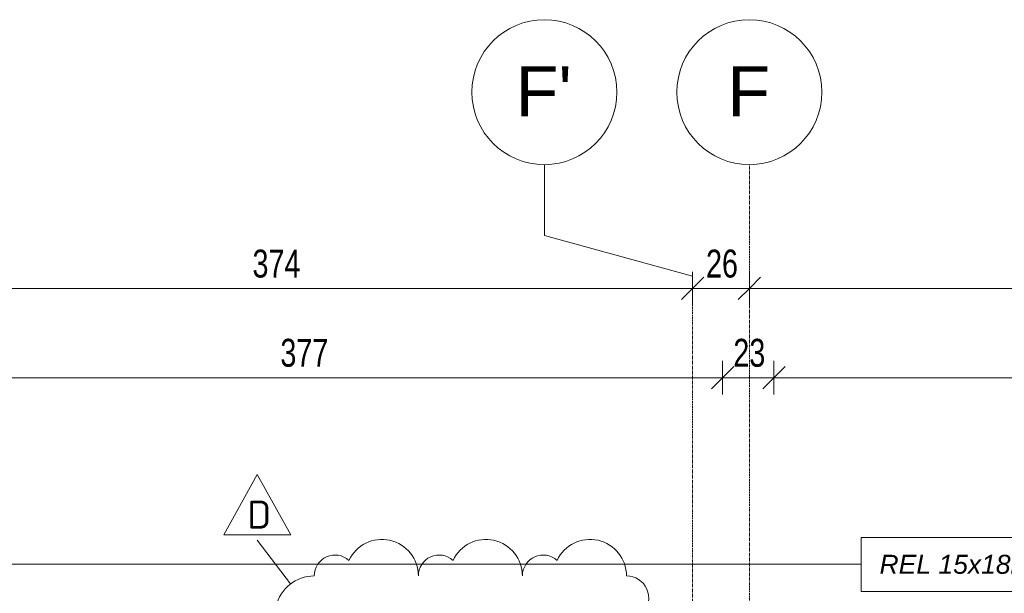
# Model space of a CAD drawing. Header units: millimetres. Extents: x 8507 to 240958, y -8745 to 78383.
# Tile 27 of 71: x 71902 to 76317, y 63949 to 66521. Entities that reach past the tile are written whole.
import ezdxf

# ---------------------------------------------------------------- set-up
doc = ezdxf.new("R2010")
doc.units = ezdxf.units.MM
doc.linetypes.add('Ligne de quadrillage', pattern=[22.225, 12.7, -3.175, 3.175, -3.175])
for name, color, linetype, lineweight in [('A-ANNO-DIMS', 211, 'Continuous', 9), ('A-ANNO-DIMS-50', 211, 'Continuous', 9), ('G-ANNO-REVC', 71, 'Continuous', 9), ('G-ANNO-REVC-IDEN', 71, 'Continuous', 9), ('G-ANNO-TEXT', 231, 'Continuous', 9), ('S-GRID', 1, 'Continuous', 9), ('S-GRID-IDEN', 1, 'Continuous', 9)]:
    doc.layers.add(name, color=color, linetype=linetype, lineweight=lineweight)
doc.styles.add('Arial', font='arial.ttf', dxfattribs={"height": 225})
doc.styles.add('Arial Narrow_4', font='ARIALN.TTF', dxfattribs={"width": 0.9, "height": 125})
doc.styles.add('Arial_I_1', font='ariali.ttf', dxfattribs={"height": 85})
doc.styles.add('ISOCPEUR_1', font='isocpeur.ttf', dxfattribs={"height": 125})
doc.dimstyles.new('AB6_1_50_-_GB', dxfattribs={"dimscale": 304.8, "dimtxt": 127.928872, "dimasz": 0.328084, "dimexe": 0.246063, "dimexo": 0.0625, "dimgap": 0.04101, "dimtad": 1, "dimdec": 0, "dimlfac": 0.1, "dimdsep": 46, "dimtxsty": 'Arial Narrow_4', "dimblk1": 'OBLIQUE', "dimblk2": 'OBLIQUE', "dimsah": 1, "dimcen": 0.09, "dimazin": 0, "dimtfac": 1, "dimtdec": 4, "dimtix": 1, "dimtmove": 0, "dimatfit": 3, "dimfxl": 0.246063, "dimfxlon": 1, "dimtvp": 1, "dimtolj": 1, "dimtzin": 0, "dimarcsym": 2})

# ---------------------------------------------------------------- blocks, each defined once
blk = doc.blocks.new('Quadrillage - M_Extrémité de la ligne de quadrillage - Cercle-11575-R-1 variante')
at = {"layer": 'S-GRID-IDEN'}
blk.add_circle((0, 0), 6.5, dxfattribs=at)
blk = doc.blocks.new('DIMBLOCK179-R-1 variante')
at = {"layer": 'A-ANNO-DIMS-50'}
for p, q in [((71173.7, 65315.9), (71173.7, 65390.9)), ((74918.7, 65315.9), (74918.7, 65390.9)), ((71173.7, 65315.9), (74918.7, 65315.9)), ((71173.7, 65315.9), (71173.7, 65240.9)), ((74918.7, 65315.9), (74918.7, 65240.9))]:
    blk.add_line(p, q, dxfattribs=at)
at = {"layer": 'A-ANNO-DIMS-50', "lineweight": 18}
for p, q in [((71173.7, 65315.9), (71223.7, 65365.9)), ((74918.7, 65315.9), (74968.7, 65365.9)), ((71173.7, 65315.9), (71123.7, 65265.9)), ((74918.7, 65315.9), (74868.7, 65265.9))]:
    blk.add_line(p, q, dxfattribs=at)
at = {"layer": 'A-ANNO-DIMS-50', "color": 0, "insert": (72945.6, 65490), "char_height": 125, "width": 241.237, "attachment_point": 1, "line_spacing_factor": 0.974696, "style": 'Arial Narrow_4'}
blk.add_mtext('374', dxfattribs=at)
blk = doc.blocks.new('_Oblique')
at = {"color": 0, "linetype": 'ByBlock', "lineweight": -2}
blk.add_line((-0.5, -0.5), (0.5, 0.5), dxfattribs=at)
blk = doc.blocks.new('DIMBLOCK180-R-1 variante')
at = {"layer": 'A-ANNO-DIMS-50'}
for p, q in [((74918.7, 65315.9), (74918.7, 65390.9)), ((75173.7, 65315.9), (75173.7, 65390.9)), ((74918.7, 65315.9), (75173.7, 65315.9)), ((74918.7, 65315.9), (74918.7, 65240.9)), ((75173.7, 65315.9), (75173.7, 65240.9))]:
    blk.add_line(p, q, dxfattribs=at)
at = {"layer": 'A-ANNO-DIMS-50', "lineweight": 18}
for p, q in [((74918.7, 65315.9), (74968.7, 65365.9)), ((75173.7, 65315.9), (75223.7, 65365.9)), ((74918.7, 65315.9), (74868.7, 65265.9)), ((75173.7, 65315.9), (75123.7, 65265.9))]:
    blk.add_line(p, q, dxfattribs=at)
at = {"layer": 'A-ANNO-DIMS-50', "color": 0, "insert": (74979.1, 65490), "char_height": 125, "width": 160.825, "attachment_point": 1, "line_spacing_factor": 0.974696, "style": 'Arial Narrow_4'}
blk.add_mtext('26', dxfattribs=at)
blk = doc.blocks.new('DIMBLOCK181-R-1 variante')
at = {"layer": 'A-ANNO-DIMS-50'}
for p, q in [((75173.7, 65315.9), (75173.7, 65390.9)), ((79173.7, 65315.9), (79173.7, 65390.9)), ((75173.7, 65315.9), (79173.7, 65315.9)), ((75173.7, 65315.9), (75173.7, 65240.9)), ((79173.7, 65315.9), (79173.7, 65240.9))]:
    blk.add_line(p, q, dxfattribs=at)
at = {"layer": 'A-ANNO-DIMS-50', "lineweight": 18}
for p, q in [((75173.7, 65315.9), (75223.7, 65365.9)), ((79173.7, 65315.9), (79223.7, 65365.9)), ((75173.7, 65315.9), (75123.7, 65265.9)), ((79173.7, 65315.9), (79123.7, 65265.9))]:
    blk.add_line(p, q, dxfattribs=at)
at = {"layer": 'A-ANNO-DIMS-50', "color": 0, "insert": (77073.1, 65490), "char_height": 125, "width": 241.237, "attachment_point": 1, "line_spacing_factor": 0.974696, "style": 'Arial Narrow_4'}
blk.add_mtext('400', dxfattribs=at)
blk = doc.blocks.new('DIMBLOCK198-R-1 variante')
at = {"layer": 'A-ANNO-DIMS-50'}
for p, q in [((71288.7, 64915.9), (71288.7, 64990.9)), ((75053.7, 64915.9), (75053.7, 64990.9)), ((71288.7, 64915.9), (75053.7, 64915.9)), ((71288.7, 64915.9), (71288.7, 64840.9)), ((75053.7, 64915.9), (75053.7, 64840.9))]:
    blk.add_line(p, q, dxfattribs=at)
at = {"layer": 'A-ANNO-DIMS-50', "lineweight": 18}
for p, q in [((71288.7, 64915.9), (71338.7, 64965.9)), ((75053.7, 64915.9), (75103.7, 64965.9)), ((71288.7, 64915.9), (71238.7, 64865.9)), ((75053.7, 64915.9), (75003.7, 64865.9))]:
    blk.add_line(p, q, dxfattribs=at)
at = {"layer": 'A-ANNO-DIMS-50', "color": 0, "insert": (73070.6, 65090), "char_height": 125, "width": 241.237, "attachment_point": 1, "line_spacing_factor": 0.974696, "style": 'Arial Narrow_4'}
blk.add_mtext('377', dxfattribs=at)
blk = doc.blocks.new('DIMBLOCK199-R-1 variante')
at = {"layer": 'A-ANNO-DIMS-50'}
for p, q in [((75053.7, 64915.9), (75053.7, 64990.9)), ((75283.7, 64915.9), (75283.7, 64990.9)), ((75053.7, 64915.9), (75283.7, 64915.9)), ((75053.7, 64915.9), (75053.7, 64840.9)), ((75283.7, 64915.9), (75283.7, 64840.9))]:
    blk.add_line(p, q, dxfattribs=at)
at = {"layer": 'A-ANNO-DIMS-50', "lineweight": 18}
for p, q in [((75053.7, 64915.9), (75103.7, 64965.9)), ((75283.7, 64915.9), (75333.7, 64965.9)), ((75053.7, 64915.9), (75003.7, 64865.9)), ((75283.7, 64915.9), (75233.7, 64865.9))]:
    blk.add_line(p, q, dxfattribs=at)
at = {"layer": 'A-ANNO-DIMS-50', "color": 0, "insert": (75101.6, 65090), "char_height": 125, "width": 160.825, "attachment_point": 1, "line_spacing_factor": 0.974696, "style": 'Arial Narrow_4'}
blk.add_mtext('23', dxfattribs=at)
blk = doc.blocks.new('DIMBLOCK200-R-1 variante')
at = {"layer": 'A-ANNO-DIMS-50'}
for p, q in [((75283.7, 64915.9), (75283.7, 64990.9)), ((79058.7, 64915.9), (79058.7, 64990.9)), ((75283.7, 64915.9), (79058.7, 64915.9)), ((75283.7, 64915.9), (75283.7, 64840.9)), ((79058.7, 64915.9), (79058.7, 64840.9))]:
    blk.add_line(p, q, dxfattribs=at)
at = {"layer": 'A-ANNO-DIMS-50', "lineweight": 18}
for p, q in [((75283.7, 64915.9), (75333.7, 64965.9)), ((79058.7, 64915.9), (79108.7, 64965.9)), ((75283.7, 64915.9), (75233.7, 64865.9)), ((79058.7, 64915.9), (79008.7, 64865.9))]:
    blk.add_line(p, q, dxfattribs=at)
at = {"layer": 'A-ANNO-DIMS-50', "color": 0, "insert": (77070.6, 65090), "char_height": 125, "width": 241.237, "attachment_point": 1, "line_spacing_factor": 0.974696, "style": 'Arial Narrow_4'}
blk.add_mtext('378', dxfattribs=at)
blk = doc.blocks.new('Family - ___-3294929-R-1 variante')
at = {"layer": 'G-ANNO-REVC'}
for centre, radius, start, end in [((8771.3, 63747.2), 163.3, 357.8864, 152.6776), ((9237.6, 63730), 163.3, 357.8864, 152.6776), ((8561.4, 63755), 93.3, 46.0761, 177.8864), ((9704, 63712.8), 163.3, 357.8864, 152.6776), ((9027.8, 63737.8), 93.3, 46.0761, 177.8864), ((9494.1, 63720.6), 93.3, 46.0761, 177.8864), ((8461.7, 63583.5), 175, 87.8864, 242.6776), ((9863.5, 63606.9), 100, 316.0761, 87.8864), ((9855.2, 63382), 175, 267.8864, 62.6776), ((8453.4, 63358.7), 100, 136.0761, 267.8864), ((8612.9, 63252.7), 163.3, 177.8864, 332.6776), ((8822.8, 63245), 93.3, 226.0761, 357.8864), ((9079.3, 63235.5), 163.3, 177.8864, 332.6776), ((9289.1, 63227.8), 93.3, 226.0761, 357.8864), ((9545.6, 63218.3), 163.3, 177.8864, 332.6776), ((9755.5, 63210.6), 93.3, 226.0761, 357.8864)]:
    blk.add_arc(centre, radius, start, end, dxfattribs=at)
blk = doc.blocks.new('M_Etiquette de révision - M_Etiquette de révision-2978296-R-1 variante')
at = {"layer": 'G-ANNO-REVC-IDEN'}
for p, q in [((-3.096, -1.978), (-0.096, 3.434)), ((-0.096, 3.434), (2.904, -1.978)), ((2.904, -1.978), (-3.096, -1.978))]:
    blk.add_line(p, q, dxfattribs=at)

msp = doc.modelspace()

# ---------------------------------------------------------------- linework, layer by layer
at = {"layer": 'G-ANNO-REVC-IDEN'}
msp.add_line((73116.42, 63991.44), (72967.2, 64186.84), dxfattribs=at)
at = {"layer": 'G-ANNO-TEXT', "color": 170}
msp.add_line((63275.12, 64079.2), (75674.2, 64079.2), dxfattribs=at)
at = {"layer": 'G-ANNO-TEXT', "color": 170, "flags": 128}
msp.add_lwpolyline([(75674.2, 64199.15), (77081.94, 64199.15), (77081.94, 63957.15), (75674.2, 63957.15)], close=True, dxfattribs=at)
at = {"layer": 'S-GRID'}
for p, q in [((74254.54, 65553.29), (74254.54, 65870.79)), ((74918.65, 65371.52), (74254.54, 65553.29))]:
    msp.add_line(p, q, dxfattribs=at)
at = {"layer": 'S-GRID', "linetype": 'Ligne de quadrillage'}
for p, q in [((75173.65, 47292.72), (75173.65, 65870.79)), ((74918.65, 47708.94), (74918.65, 65371.52))]:
    msp.add_line(p, q, dxfattribs=at)

# ---------------------------------------------------------------- block references
at = {"layer": 'G-ANNO-REVC', "rotation": 2.113623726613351}
msp.add_blockref('Family - ___-3294929-R-1 variante', (67111.75, 0), dxfattribs=at)
at = {"layer": 'G-ANNO-REVC-IDEN', "xscale": 49.99999999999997, "yscale": 49.99999999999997, "zscale": 49.99999999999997}
msp.add_blockref('M_Etiquette de révision - M_Etiquette de révision-2978296-R-1 variante', (72971.99, 64310.53), dxfattribs=at)
at = {"layer": 'S-GRID-IDEN', "xscale": 49.99999999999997, "yscale": 49.99999999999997, "zscale": 49.99999999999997}
for p in [(74254.54, 66195.79), (75173.65, 66195.79)]:
    msp.add_blockref('Quadrillage - M_Extrémité de la ligne de quadrillage - Cercle-11575-R-1 variante', p, dxfattribs=at)

# ---------------------------------------------------------------- texts
at = {"layer": 'G-ANNO-REVC-IDEN', "insert": (72921.87, 64364.52), "char_height": 125, "width": 120.2531, "attachment_point": 1, "style": 'ISOCPEUR_1'}
msp.add_mtext('D', dxfattribs=at)

# ---------------------------------------------------------------- dimensions: what is measured, and where the dimension line sits
at = {"layer": 'A-ANNO-DIMS'}
for base, p1, p2, override, picture, middle in [((74918.65422726, 65315.90158979), (71173.65422748, 65390.90158979), (74918.65422726, 65390.90158979), {"dimpost": '<>', "dimfxl": 3745}, 'DIMBLOCK179-R-1 variante', (73046.15422737, 65392.22321362)), ((75173.65422748, 65315.90158979), (74918.65422726, 65390.90158979), (75173.65422748, 65390.90158979), {"dimpost": '<>', "dimfxl": 255}, 'DIMBLOCK180-R-1 variante', (75046.15422737, 65392.22321362)), ((75053.65422748, 64915.90158979), (71288.65422748, 64840.90158979), (75053.65422748, 64840.90158979), {"dimpost": '<>', "dimfxl": 3765}, 'DIMBLOCK198-R-1 variante', (73171.15422748, 64992.22321362)), ((79058.65422748, 64915.90158979), (75283.65422748, 64840.90158979), (79058.65422748, 64840.90158979), {"dimpost": '<>', "dimfxl": 3775}, 'DIMBLOCK200-R-1 variante', (77171.15422748, 64992.22321362))]:
    dim = msp.add_linear_dim(base=base, p1=p1, p2=p2, dimstyle='AB6_1_50_-_GB', override=override, dxfattribs=at)
    dim.commit()
    dim.dimension.update_dxf_attribs({"geometry": picture, "text_midpoint": middle})
for base, p1, p2, override, picture, middle in [((79173.65, 65315.9), (75173.65, 65390.9), (79173.65, 65390.9), {"dimpost": '<>', "dimfxl": 4000}, 'DIMBLOCK181-R-1 variante', (77173.65, 65392.22)), ((75283.65, 64915.9), (75053.65, 64840.9), (75283.65, 64840.9), {"dimpost": '<>', "dimfxl": 230}, 'DIMBLOCK199-R-1 variante', (75168.65, 64992.22))]:
    dim = msp.add_linear_dim(base=base, p1=p1, p2=p2, angle=0, dimstyle='AB6_1_50_-_GB', override=override, dxfattribs=at)
    dim.commit()
    dim.dimension.update_dxf_attribs({"geometry": picture, "text_midpoint": middle})

# ---------------------------------------------------------------- next in the draw order: texts
at = {"layer": 'G-ANNO-TEXT', "color": 7, "insert": (75757.28, 64121.7), "char_height": 85, "width": 1503.1641, "attachment_point": 1, "style": 'Arial_I_1', "bg_fill": 3, "box_fill_scale": 1.25, "bg_fill_color": 256, "bg_fill_true_color": 13158600, "bg_fill_transparency": 0}
msp.add_mtext('REL 15x18ht As:46.67', dxfattribs=at)
at = {"layer": 'S-GRID-IDEN', "char_height": 225, "attachment_point": 1, "style": 'Arial', "bg_fill": 3, "box_fill_scale": 1.25, "bg_fill_color": 256, "bg_fill_true_color": 13158600, "bg_fill_transparency": 0}
for s, insert, width in [("F'", (74125.48, 66312.07), 308.6497), ('F', (75074.34, 66312.07), 236.4978)]:
    msp.add_mtext(s, dxfattribs=dict(at, insert=insert, width=width))

doc.saveas('drawing.dxf')
